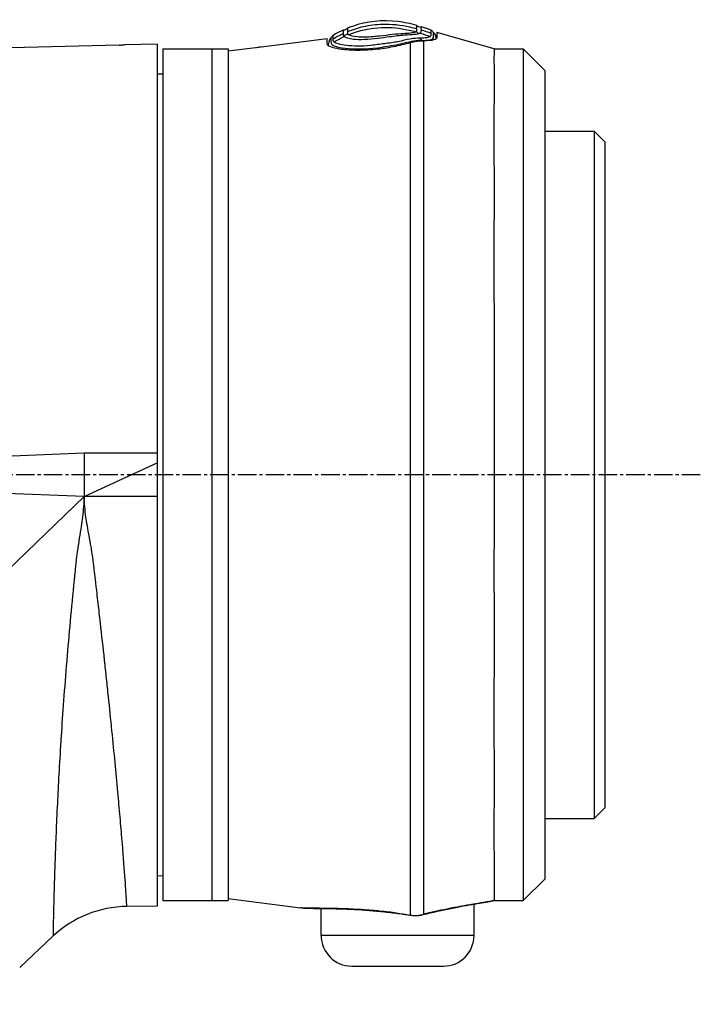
# Model space of a CAD drawing. Header units: millimetres. Extents: x 0 to 4378, y 0 to 2376.
# Tile 115 of 256: x 390 to 452, y 1651 to 1741. Entities that reach past the tile are written whole.
import ezdxf

# ---------------------------------------------------------------- set-up
doc = ezdxf.new("R2010")
doc.units = ezdxf.units.MM
doc.header["$LTSCALE"] = 0.2
doc.linetypes.add('CENTER2', pattern=[1.125, 0.75, -0.125, 0.125, -0.125])
doc.layers.add('02_Center Line', color=1, linetype='CENTER2')

# ---------------------------------------------------------------- blocks, each defined once
blk = doc.blocks.new('A$C2641d59f')
for p, q in [((197.541, 1135.9), (192.28, 1137.403)), ((192.28, 1136.996), (192.28, 1137.176)), ((166.7, 1136.345), (163.7, 1136.268)), ((166.7, 1136.345), (166.7, 1057.383)), ((176.2, 1136.099), (182.238, 1136.868)), ((182.238, 1136.38), (182.238, 1136.868)), ((182.238, 1136.38), (182.238, 1136.868)), ((192.227, 1136.876), (192.227, 1136.825)), ((192.28, 1136.96), (192.28, 1136.957)), ((163.2, 1136.258), (152.051, 1135.971)), ((167.2, 1135.9), (173.2, 1135.9)), ((167.2, 1135.9), (167.2, 1057.9)), ((171.7, 1135.9), (171.7, 1057.9)), ((173.2, 1135.714), (175.7, 1136.032)), ((173.2, 1135.9), (173.2, 1057.9)), ((182.386, 1136.257), (182.386, 1136.238)), ((187.315, 1136.068), (187.315, 1135.957)), ((189.866, 1135.999), (189.866, 1135.999)), ((197.541, 1135.9), (200.2, 1135.9)), ((200.2, 1135.9), (200.2, 1057.9)), ((202.2, 1133.9), (200.2, 1135.9)), ((189.866, 1134.539), (189.866, 1134.539)), ((166.7, 1133.613), (167.2, 1133.621)), ((189.866, 1134.139), (189.866, 1134.139)), ((202.2, 1059.9), (202.2, 1133.9)), ((189.866, 1131.139), (189.866, 1131.139)), ((189.866, 1131.138), (189.866, 1131.138)), ((189.867, 1130.038), (189.867, 1130.038)), ((189.866, 1129.838), (189.866, 1129.838)), ((202.2, 1128.375), (206.7, 1128.375)), ((206.7, 1128.375), (206.7, 1065.425)), ((207.7, 1127.375), (206.7, 1128.375)), ((207.7, 1066.425), (207.7, 1127.375)), ((189.866, 1108.107), (189.866, 1108.107)), ((160, 1098.9), (166.7, 1098.9)), ((160, 1098.9), (160.001, 1094.9)), ((160.001, 1094.9), (166.7, 1097.98)), ((160.001, 1094.9), (112.902, 1096.822)), ((189.866, 1095.795), (189.866, 1095.795)), ((160.001, 1094.9), (111.521, 1048.4)), ((166.7, 1094.9), (160.001, 1094.9)), ((189.866, 1087.77), (189.866, 1087.77)), ((189.866, 1070.278), (189.866, 1070.278)), ((207.7, 1066.425), (206.7, 1065.425)), ((202.2, 1065.425), (206.7, 1065.425)), ((166.7, 1060.187), (167.2, 1060.179)), ((202.2, 1059.9), (200.2, 1057.9)), ((167.2, 1057.9), (173.2, 1057.9)), ((173.2, 1058.083), (179.805, 1057.242)), ((197.54, 1057.9), (200.2, 1057.9)), ((166.7, 1057.383), (163.919, 1057.358)), ((181.7, 1054.7), (181.7, 1057.181)), ((195.7, 1057.583), (195.7, 1057.584)), ((195.7, 1054.7), (195.7, 1057.574)), ((188.572, 1056.746), (188.574, 1056.761)), ((154.1, 1051.764), (157.149, 1054.636)), ((195.7, 1054.7), (181.7, 1054.7)), ((184.5, 1051.9), (192.9, 1051.9))]:
    blk.add_line(p, q)
for centre, radius, start, end in [((164.007, 1047.359), 10, 90.5, 133.29981), ((184.5, 1054.7), 2.8, 180, 270), ((192.9, 1054.7), 2.8, 270, 0)]:
    blk.add_arc(centre, radius, start, end)
at = {"extrusion": (0, 0, -1)}
for centre, major_axis, ratio, start_param, end_param in [((185.043, 1126.565), (4.562, 11.076), 0.720786, 5.518786, 5.618693), ((183.797, 1137.962), (0.344, -0.089), 0.999995, 0.248115, 1.570796), ((183.792, 1137.486), (0.225, -0.286), 0.974625, 5.861248, 7.187926), ((182.198, 1096.214), (1.503, 41.407), 0.004407, 0.122192, 0.153006), ((185.59, 1138.249), (4.858, -0.681), 0.118691, 0.094667, 0.17403), ((190.704, 1137.761), (-0.103, -0.425), 0.704383, 5.763907, 7.08083), ((190.782, 1138.296), (0.199, 0.356), 0.831407, 2.296035, 3.622073), ((185.149, 1126.081), (-4.315, -11.319), 0.717714, 2.404672, 2.506604), ((197.265, 1058.869), (0.218, -0.976), 0.94947, 6.224959, 6.283191), ((189.993, 1057.553), (-0.153, -0.988), 0.141972, 6.109132, 6.283185), ((190.795, 1057.589), (0.241, -0.97), 0.226232, 6.115727, 6.283184)]:
    blk.add_ellipse(centre, major_axis=major_axis, ratio=ratio, start_param=start_param, end_param=end_param, dxfattribs=at)
for points, knots in [([(190.469, 1138.056), (189.89, 1138.22), (189.32, 1138.335), (188.759, 1138.403), (187.302, 1138.579), (185.905, 1138.434), (184.568, 1137.967), (184.414, 1137.913), (184.26, 1137.855), (184.108, 1137.792)], [0.073579, 0.073579, 0.073579, 0.073579, 1.773456, 1.773456, 1.773456, 6.187837, 6.187837, 6.187837, 6.697304, 6.697304, 6.697304, 6.697304]), ([(184.111, 1137.487), (184.594, 1137.686), (185.085, 1137.842), (185.584, 1137.955), (186.152, 1138.083), (186.731, 1138.155), (187.32, 1138.171), (188.137, 1138.194), (188.973, 1138.108), (189.83, 1137.916), (190.042, 1137.868), (190.255, 1137.814), (190.47, 1137.753)], [1.942734, 1.942734, 1.942734, 1.942734, 3.510907, 3.510907, 3.510907, 5.294969, 5.294969, 5.294969, 7.771433, 7.771433, 7.771433, 8.384461, 8.384461, 8.384461, 8.384461]), ([(183.707, 1137.618), (183.707, 1137.619), (183.708, 1137.593), (183.709, 1137.529), (183.71, 1137.514), (183.71, 1137.486), (183.71, 1137.473), (183.711, 1137.418), (183.711, 1137.369), (183.712, 1137.312)], [-0.5013435, -0.5013435, -0.5013435, -0.5013435, -0.2507469, -0.2507469, -0.1880948, -0.1880948, -0.1410476, -0.1410476, -0.0000391, -0.0000391, -0.0000391, -0.0000391]), ([(183.805, 1137.03), (183.945, 1136.941), (184.239, 1136.856), (184.657, 1136.809), (185.246, 1136.742), (186.051, 1136.79), (186.906, 1136.893), (187.26, 1136.936), (187.616, 1136.985), (187.962, 1137.03), (188.452, 1137.094), (188.921, 1137.152), (189.326, 1137.181), (190.018, 1137.23), (190.58, 1137.235), (190.766, 1137.358)], [-16.234798, -16.234798, -16.234798, -16.234798, -14.441202, -14.441202, -14.441202, -11.916208, -11.916208, -11.916208, -10.870941, -10.870941, -10.870941, -9.390513, -9.390513, -9.390513, -6.865662, -6.865662, -6.865662, -6.865662]), ([(184.111, 1137.487), (184.11, 1137.461), (184.111, 1137.435), (184.111, 1137.382), (184.112, 1137.344), (184.111, 1137.314)], [0, 0, 0, 0, 0.0616854, 0.0616854, 0.1115163, 0.1115163, 0.1115163, 0.1115163]), ([(184.111, 1137.314), (184.112, 1137.31), (184.113, 1137.306), (184.114, 1137.303), (184.12, 1137.287), (184.131, 1137.271), (184.148, 1137.256), (184.165, 1137.241), (184.188, 1137.226), (184.218, 1137.21)], [-16.9650672, -16.9650672, -16.9650672, -16.9650672, -16.8814942, -16.8814942, -16.8814942, -16.518726, -16.518726, -16.518726, -16.1528025, -16.1528025, -16.1528025, -16.1528025]), ([(184.218, 1137.21), (184.387, 1137.28), (184.558, 1137.344), (184.732, 1137.402), (185.534, 1137.674), (186.376, 1137.83), (187.222, 1137.864), (187.236, 1137.865), (187.25, 1137.865), (187.264, 1137.866), (188.096, 1137.896), (188.931, 1137.808), (189.746, 1137.63), (189.952, 1137.585), (190.156, 1137.535), (190.359, 1137.478)], [1.992945, 1.992945, 1.992945, 1.992945, 2.541442, 2.541442, 2.541442, 5.082989, 5.082989, 5.082989, 5.1247, 5.1247, 5.1247, 7.624618, 7.624618, 7.624618, 8.25646, 8.25646, 8.25646, 8.25646]), ([(184.218, 1137.21), (184.355, 1137.137), (184.62, 1137.066), (185.396, 1136.991), (185.912, 1137.003), (186.473, 1137.047)], [-16.152793, -16.152793, -16.152793, -16.152793, -14.440216, -14.440216, -12.546701, -12.546701, -12.546701, -12.546701]), ([(186.473, 1137.047), (186.661, 1137.062), (186.853, 1137.081), (187.455, 1137.147), (187.861, 1137.199), (188.243, 1137.242), (188.595, 1137.282), (188.928, 1137.314), (189.46, 1137.339), (189.678, 1137.353), (189.861, 1137.373), (190.089, 1137.397), (190.262, 1137.431), (190.359, 1137.478)], [-12.546701, -12.546701, -12.546701, -12.546701, -11.915365, -11.915365, -10.602154, -10.602154, -10.602154, -9.390513, -9.390513, -8.401614, -8.401614, -8.401614, -7.169122, -7.169122, -7.169122, -7.169122]), ([(190.418, 1137.517), (190.49, 1137.597), (190.472, 1137.676), (190.47, 1137.749), (190.47, 1137.751), (190.47, 1137.753)], [-6.865662, -6.865662, -6.865662, -6.865662, -5.149247, -5.149247, -5.09617, -5.09617, -5.09617, -5.09617]), ([(190.47, 1137.753), (190.468, 1137.82), (190.468, 1137.876), (190.468, 1137.921), (190.467, 1138.013), (190.469, 1138.057), (190.469, 1138.056)], [-5.096168, -5.096168, -5.096168, -5.096168, -3.432831, -3.432831, -3.432831, 0, 0, 0, 0]), ([(190.766, 1137.358), (190.789, 1137.374), (190.808, 1137.39), (190.822, 1137.405), (190.837, 1137.421), (190.848, 1137.436), (190.855, 1137.452), (190.862, 1137.467), (190.864, 1137.483), (190.867, 1137.499), (190.869, 1137.514), (190.871, 1137.529), (190.873, 1137.544), (190.875, 1137.559), (190.876, 1137.574), (190.876, 1137.588), (190.877, 1137.591), (190.877, 1137.593), (190.877, 1137.596), (190.878, 1137.607), (190.878, 1137.619), (190.878, 1137.63)], [-6.865662, -6.865662, -6.865662, -6.865662, -6.53091, -6.53091, -6.53091, -6.199058, -6.199058, -6.199058, -5.869205, -5.869205, -5.869205, -5.540502, -5.540502, -5.540502, -5.212131, -5.212131, -5.212131, -5.149247, -5.149247, -5.149247, -4.883582, -4.883582, -4.883582, -4.883582]), ([(190.878, 1137.63), (190.877, 1137.682), (190.873, 1137.728), (190.869, 1137.805), (190.87, 1137.837), (190.87, 1137.912), (190.871, 1137.936), (190.872, 1137.935)], [-0.4984902, -0.4984902, -0.4984902, -0.4984902, -0.3746356, -0.3746356, -0.2508217, -0.2508217, -0.0000001, -0.0000001, -0.0000001, -0.0000001]), ([(191.769, 1137.615), (191.668, 1137.655), (191.568, 1137.694), (191.467, 1137.731), (191.331, 1137.781), (191.195, 1137.829), (191.059, 1137.874), (190.996, 1137.895), (190.934, 1137.916), (190.872, 1137.935)], [-1.0896743, -1.0896743, -1.0896743, -1.0896743, -0.7634499, -0.7634499, -0.7634499, -0.3184296, -0.3184296, -0.3184296, -0.1133023, -0.1133023, -0.1133023, -0.1133023]), ([(190.936, 1136.683), (191.187, 1136.679), (191.398, 1136.692), (191.564, 1136.718), (191.729, 1136.744), (191.849, 1136.783), (191.916, 1136.833), (192.051, 1136.933), (191.986, 1137.056), (191.991, 1137.149), (191.995, 1137.242), (191.996, 1137.311), (191.997, 1137.354), (191.997, 1137.354), (191.997, 1137.354), (191.997, 1137.355), (191.998, 1137.397), (191.997, 1137.417), (191.998, 1137.416), (191.998, 1137.416), (191.998, 1137.416), (191.998, 1137.416)], [-37.038773, -37.038773, -37.038773, -37.038773, -35.852961, -35.852961, -35.852961, -34.66644, -34.66644, -34.66644, -32.296832, -32.296832, -32.296832, -29.935323, -29.935323, -29.935323, -29.920458, -29.920458, -29.920458, -27.574383, -27.574383, -27.574383, -27.547428, -27.547428, -27.547428, -27.547428]), ([(191.69, 1137.03), (191.695, 1137.035), (191.7, 1137.04), (191.705, 1137.044), (191.745, 1137.086), (191.765, 1137.128), (191.771, 1137.172), (191.777, 1137.22), (191.773, 1137.265), (191.769, 1137.308)], [33.655801, 33.655801, 33.655801, 33.655801, 33.760753, 33.760753, 33.760753, 34.688313, 34.688313, 34.688313, 35.7207, 35.7207, 35.7207, 35.7207]), ([(191.769, 1137.308), (191.76, 1137.415), (191.765, 1137.493), (191.766, 1137.593), (191.767, 1137.617), (191.769, 1137.615)], [35.720722, 35.720722, 35.720722, 35.720722, 38.259702, 38.259702, 40.798705, 40.798705, 40.798705, 40.798705]), ([(163.2, 1136.258), (163.2, 1136.258), (163.2, 1136.258), (163.2, 1136.258), (163.201, 1136.258), (163.203, 1136.258), (163.205, 1136.258), (163.221, 1136.259), (163.247, 1136.259), (163.313, 1136.26), (163.349, 1136.261), (163.438, 1136.262), (163.489, 1136.263), (163.595, 1136.265), (163.647, 1136.267), (163.7, 1136.268)], [-0.07872826, -0.07872826, -0.07872826, -0.07872826, -0.07717203, -0.07717203, -0.07494405, -0.07494405, -0.06936392, -0.06936392, -0.04935694, -0.04935694, -0.03332942, -0.03332942, -0.01579755, -0.01579755, -0.000001, -0.000001, -0.000001, -0.000001]), ([(182.238, 1136.38), (182.248, 1136.293), (182.353, 1136.206), (182.746, 1136.045), (183.031, 1135.973), (183.798, 1135.853), (184.293, 1135.811), (185.411, 1135.794), (186.021, 1135.818), (187.212, 1135.934), (187.777, 1136.017), (188.87, 1136.227), (189.392, 1136.353), (189.866, 1136.49)], [0, 0, 0, 0, 0.170338, 0.170338, 0.339954, 0.339954, 0.529798, 0.529798, 0.719657, 0.719657, 0.888889, 0.888889, 1.059151, 1.059151, 1.059151, 1.059151]), ([(182.388, 1136.205), (182.388, 1136.214), (182.388, 1136.222), (182.381, 1136.271), (182.384, 1136.306), (182.386, 1136.33), (182.386, 1136.335), (182.387, 1136.365), (182.386, 1136.374), (182.386, 1136.373), (182.386, 1136.373)], [-113.902155, -113.902155, -113.902155, -113.902155, -113.638059, -113.638059, -112.182288, -112.182288, -112.182288, -111.916864, -110.197458, -110.190469, -110.190469, -110.190469, -110.190469]), ([(182.596, 1136.914), (182.6, 1136.918), (182.593, 1136.871), (182.613, 1136.678), (182.548, 1136.525), (182.772, 1136.169), (183.357, 1136.004), (185.063, 1135.858), (186.189, 1135.902), (187.315, 1136.068)], [0, 0, 0, 0, 3.441683, 3.441683, 6.883366, 6.883366, 10.325049, 10.325049, 13.766731, 13.766731, 13.766731, 13.766731]), ([(182.811, 1136.835), (182.808, 1136.903), (182.816, 1136.961), (182.811, 1137.007), (182.807, 1137.052), (182.809, 1137.088), (182.809, 1137.111), (182.809, 1137.135), (182.806, 1137.146), (182.806, 1137.146), (182.806, 1137.146), (182.806, 1137.146), (182.806, 1137.146)], [-18.712231, -18.712231, -18.712231, -18.712231, -16.997643, -16.997643, -16.997643, -15.300899, -15.300899, -15.300899, -13.604104, -13.604104, -13.604104, -13.589461, -13.589461, -13.589461, -13.589461]), ([(190.772, 1136.878), (190.5, 1136.892), (190.187, 1136.867), (189.503, 1136.749), (189.132, 1136.64), (188.343, 1136.485), (187.926, 1136.434), (187.08, 1136.328), (186.649, 1136.261), (185.402, 1136.129), (184.629, 1136.141), (183.441, 1136.283), (183.026, 1136.409), (182.887, 1136.543)], [-31.415738, -31.415738, -31.415738, -31.415738, -30.087278, -30.087278, -28.758819, -28.758819, -27.43036, -27.43036, -26.101901, -26.101901, -23.444982, -23.444982, -20.788081, -20.788081, -20.788081, -20.788081]), ([(183.711, 1137.137), (183.712, 1137.133), (183.712, 1137.129), (183.713, 1137.126), (183.718, 1137.109), (183.728, 1137.093), (183.743, 1137.078), (183.759, 1137.062), (183.779, 1137.047), (183.805, 1137.03)], [-16.9650672, -16.9650672, -16.9650672, -16.9650672, -16.8938577, -16.8938577, -16.8938577, -16.565263, -16.565263, -16.565263, -16.2347997, -16.2347997, -16.2347997, -16.2347997]), ([(190.935, 1136.683), (190.487, 1136.709), (189.928, 1136.585), (189.314, 1136.425), (189.308, 1136.423), (189.303, 1136.422), (189.297, 1136.42), (188.989, 1136.34), (188.663, 1136.272), (188.326, 1136.215), (187.996, 1136.159), (187.656, 1136.113), (187.315, 1136.068)], [37.039421, 37.039421, 37.039421, 37.039421, 39.181422, 39.181422, 39.181422, 39.2015, 39.2015, 39.2015, 40.272392, 40.272392, 40.272392, 41.323422, 41.323422, 41.323422, 41.323422]), ([(189.866, 1136.49), (189.918, 1136.506), (189.973, 1136.52), (190.086, 1136.548), (190.14, 1136.56), (190.299, 1136.592), (190.403, 1136.609), (190.789, 1136.656), (190.987, 1136.651), (191.07, 1136.65)], [0.0000195, 0.0000195, 0.0000195, 0.0000195, 0.0187409, 0.0187409, 0.0363222, 0.0363222, 0.0713463, 0.0713463, 0.1704652, 0.1704652, 0.1704652, 0.1704652]), ([(189.866, 1136.49), (189.866, 1135.428), (189.866, 1133.747), (189.866, 1131.537), (189.866, 1130.282), (189.866, 1128.835), (189.866, 1127.246), (189.866, 1125.657), (189.866, 1123.932), (189.866, 1122.076), (189.866, 1120.219), (189.866, 1118.208), (189.866, 1116.119), (189.866, 1114.031), (189.866, 1111.866), (189.866, 1109.627), (189.866, 1107.388), (189.866, 1105.052), (189.866, 1102.711), (189.866, 1100.369), (189.866, 1098.017), (189.866, 1095.654), (189.866, 1090.927), (189.866, 1086.18), (189.866, 1081.775), (189.866, 1079.572), (189.866, 1077.469), (189.866, 1075.464), (189.866, 1073.459), (189.866, 1071.534), (189.866, 1069.762), (189.866, 1067.989), (189.866, 1066.369), (189.866, 1064.9), (189.866, 1063.432), (189.866, 1062.104), (189.866, 1060.97), (189.866, 1058.832), (189.866, 1057.352), (189.866, 1056.576)], [-1, -1, -1, -1, -0.88741, -0.88741, -0.88741, -0.823499, -0.823499, -0.823499, -0.759589, -0.759589, -0.759589, -0.695678, -0.695678, -0.695678, -0.631767, -0.631767, -0.631767, -0.567856, -0.567856, -0.567856, -0.503945, -0.503945, -0.503945, -0.376123, -0.376123, -0.376123, -0.312212, -0.312212, -0.312212, -0.248301, -0.248301, -0.248301, -0.184391, -0.184391, -0.184391, -0.12048, -0.12048, -0.12048, 0, 0, 0, 0]), ([(191.69, 1137.03), (191.633, 1136.985), (191.523, 1136.951), (191.38, 1136.925), (191.373, 1136.924), (191.366, 1136.923), (191.358, 1136.922), (191.204, 1136.896), (191.009, 1136.879), (190.772, 1136.878)], [-33.655783, -33.655783, -33.655783, -33.655783, -32.588177, -32.588177, -32.588177, -32.535769, -32.535769, -32.535769, -31.415738, -31.415738, -31.415738, -31.415738]), ([(192.28, 1136.957), (192.279, 1136.927), (192.282, 1136.91), (192.264, 1136.864), (192.248, 1136.843), (192.179, 1136.783), (192.105, 1136.749), (191.796, 1136.665), (191.48, 1136.637), (191.07, 1136.65)], [-0.3780935, -0.3780935, -0.3780935, -0.3780935, -0.3289343, -0.3289343, -0.2821356, -0.2821356, -0.188521, -0.188521, -0.0003025, -0.0003025, -0.0003025, -0.0003025]), ([(191.07, 1136.65), (191.07, 1135.612), (191.07, 1133.845), (191.07, 1131.459), (191.07, 1130.207), (191.07, 1128.764), (191.07, 1127.178), (191.07, 1125.592), (191.07, 1123.872), (191.07, 1122.019), (191.07, 1120.167), (191.07, 1118.16), (191.07, 1116.076), (191.07, 1113.992), (191.07, 1111.833), (191.07, 1109.599), (191.07, 1107.365), (191.07, 1105.034), (191.07, 1102.698), (191.07, 1100.362), (191.07, 1098.015), (191.07, 1095.657), (191.07, 1090.94), (191.07, 1086.204), (191.07, 1081.808), (191.07, 1079.611), (191.07, 1077.512), (191.07, 1075.512), (191.07, 1073.511), (191.07, 1071.591), (191.07, 1069.822), (191.07, 1068.053), (191.07, 1066.437), (191.07, 1064.972), (191.07, 1063.506), (191.07, 1062.181), (191.07, 1061.05), (191.07, 1058.894), (191.07, 1057.408), (191.07, 1056.641)], [0, 0, 0, 0, 0.1205223, 0.1205223, 0.1205223, 0.1837668, 0.1837668, 0.1837668, 0.2470112, 0.2470112, 0.2470112, 0.3102557, 0.3102557, 0.3102557, 0.3735002, 0.3735002, 0.3735002, 0.4367446, 0.4367446, 0.4367446, 0.4999891, 0.4999891, 0.4999891, 0.6264781, 0.6264781, 0.6264781, 0.6897225, 0.6897225, 0.6897225, 0.752967, 0.752967, 0.752967, 0.8162115, 0.8162115, 0.8162115, 0.879456, 0.879456, 0.879456, 1, 1, 1, 1]), ([(192.227, 1136.829), (192.249, 1136.848), (192.264, 1136.868), (192.278, 1136.905), (192.28, 1136.917), (192.28, 1136.931)], [-0.11536978, -0.11536978, -0.11536978, -0.11536978, -0.06051252, -0.06051252, -0.02296166, -0.02296166, -0.02296166, -0.02296166]), ([(192.227, 1136.918), (192.227, 1136.918), (192.227, 1136.918), (192.228, 1136.898), (192.227, 1136.836), (192.227, 1136.825)], [-137.742306, -137.742306, -137.742306, -137.742306, -137.735239, -135.362241, -134.896788, -134.896788, -134.896788, -134.896788]), ([(175.7, 1136.032), (175.763, 1136.04), (175.829, 1136.049), (175.952, 1136.065), (176.009, 1136.073), (176.098, 1136.085), (176.136, 1136.09), (176.187, 1136.097), (176.2, 1136.099), (176.2, 1136.099)], [0.15115122, 0.15115122, 0.15115122, 0.15115122, 0.1700527, 0.1700527, 0.18903618, 0.18903618, 0.20792837, 0.20792837, 0.22682057, 0.22682057, 0.22682057, 0.22682057]), ([(197.541, 1135.9), (197.541, 1135.9), (197.541, 1135.899), (197.541, 1135.893), (197.541, 1135.882), (197.54, 1135.86), (197.54, 1135.853), (197.54, 1135.774), (197.533, 1135.63), (197.515, 1134.729), (197.555, 1133.321), (197.524, 1130.528), (197.515, 1129.73), (197.511, 1128.3), (197.513, 1127.711), (197.526, 1125.328), (197.546, 1123.336), (197.523, 1119.602), (197.512, 1117.967), (197.516, 1114.544), (197.531, 1112.766), (197.544, 1109.254), (197.539, 1107.534), (197.539, 1104.573), (197.54, 1103.35), (197.54, 1100.886), (197.539, 1099.647), (197.541, 1097.793), (197.541, 1097.181), (197.537, 1092.911), (197.519, 1089.277), (197.534, 1084.048), (197.543, 1082.364), (197.536, 1079.548), (197.527, 1078.395), (197.502, 1073.983), (197.543, 1071.005), (197.539, 1067.642), (197.533, 1066.902), (197.505, 1063.537), (197.541, 1061.457), (197.539, 1059.7), (197.539, 1059.395), (197.539, 1058.749), (197.539, 1058.453), (197.541, 1058.149), (197.542, 1058.071), (197.542, 1057.958), (197.541, 1057.923), (197.54, 1057.908)], [-12.167971, -12.167971, -12.167971, -12.167971, -12.124815, -12.124815, -12.007373, -12.007373, -11.964756, -11.964756, -11.555527, -11.555527, -10.242526, -10.242526, -9.787003, -9.787003, -9.494757, -9.494757, -8.658648, -8.658648, -8.069674, -8.069674, -7.481399, -7.481399, -6.943069, -6.943069, -6.570845, -6.570845, -6.198458, -6.198458, -6.015314, -6.015314, -4.920692, -4.920692, -4.383337, -4.383337, -3.995401, -3.995401, -2.858372, -2.858372, -2.517426, -2.517426, -1.221295, -1.221295, -0.905097, -0.905097, -0.443398, -0.443398, -0.219873, -0.219873, -0.000072, -0.000072, -0.000072, -0.000072]), ([(160.001, 1094.9), (159.98, 1094.326), (159.925, 1093.699), (159.84, 1093.024), (159.84, 1093.018), (159.839, 1093.011), (159.838, 1093.008), (159.808, 1092.765), (159.769, 1092.482), (159.722, 1092.16), (159.675, 1091.843), (159.619, 1091.488), (159.558, 1091.096), (159.557, 1091.09), (159.556, 1091.085), (159.555, 1091.077), (159.48, 1090.602), (159.42, 1090.204), (159.374, 1089.883), (159.351, 1089.722), (159.332, 1089.58), (159.315, 1089.457), (159.307, 1089.396), (159.3, 1089.339), (159.293, 1089.287), (159.29, 1089.261), (159.287, 1089.236), (159.284, 1089.212), (159.282, 1089.2), (159.281, 1089.189), (159.28, 1089.178), (159.279, 1089.172), (159.278, 1089.166), (159.278, 1089.161), (159.277, 1089.155), (159.276, 1089.146), (159.276, 1089.145), (159.272, 1089.116), (159.262, 1089.022), (159.246, 1088.864), (159.24, 1088.807), (159.233, 1088.742), (159.226, 1088.67), (159.223, 1088.64), (159.22, 1088.61), (159.216, 1088.578), (159.211, 1088.522), (159.205, 1088.463), (159.198, 1088.399), (159.195, 1088.367), (159.192, 1088.334), (159.188, 1088.301), (159.187, 1088.284), (159.185, 1088.267), (159.183, 1088.249), (159.182, 1088.241), (159.181, 1088.232), (159.181, 1088.223), (159.18, 1088.219), (159.18, 1088.214), (159.179, 1088.21), (159.179, 1088.205), (159.178, 1088.199), (159.178, 1088.196), (159.162, 1088.037), (159.146, 1087.879), (159.13, 1087.722), (159.119, 1087.604), (159.107, 1087.486), (159.095, 1087.369), (159.091, 1087.33), (159.088, 1087.292), (159.084, 1087.252), (158.957, 1085.969), (158.836, 1084.71), (158.723, 1083.478), (158.611, 1082.256), (158.506, 1081.062), (158.41, 1079.9), (158.409, 1079.891), (158.408, 1079.883), (158.407, 1079.872), (158.195, 1077.32), (158.028, 1075.02), (157.895, 1072.965), (157.884, 1072.809), (157.875, 1072.654), (157.865, 1072.501), (157.728, 1070.339), (157.627, 1068.456), (157.548, 1066.82), (157.548, 1066.814), (157.548, 1066.809), (157.547, 1066.801), (157.501, 1065.836), (157.461, 1064.925), (157.426, 1064.068), (157.392, 1063.239), (157.362, 1062.461), (157.337, 1061.737), (157.336, 1061.713), (157.335, 1061.689), (157.335, 1061.667), (157.322, 1061.308), (157.31, 1060.953), (157.299, 1060.602), (157.288, 1060.262), (157.277, 1059.927), (157.267, 1059.6), (157.267, 1059.591), (157.267, 1059.581), (157.267, 1059.572), (157.266, 1059.56), (157.266, 1059.557), (157.266, 1059.55), (157.26, 1059.363), (157.253, 1059.118), (157.245, 1058.829), (157.237, 1058.536), (157.228, 1058.197), (157.218, 1057.834), (157.218, 1057.829), (157.218, 1057.822), (157.218, 1057.817), (157.209, 1057.477), (157.203, 1057.203), (157.197, 1056.978), (157.194, 1056.865), (157.192, 1056.764), (157.19, 1056.675), (157.189, 1056.63), (157.188, 1056.588), (157.187, 1056.548), (157.187, 1056.528), (157.186, 1056.509), (157.186, 1056.49), (157.185, 1056.481), (157.185, 1056.472), (157.185, 1056.463), (157.185, 1056.458), (157.185, 1056.454), (157.185, 1056.449), (157.185, 1056.446), (157.185, 1056.443), (157.185, 1056.439), (157.184, 1056.438), (157.184, 1056.438), (157.184, 1056.436), (157.179, 1056.212), (157.176, 1056.021), (157.172, 1055.857), (157.17, 1055.775), (157.169, 1055.7), (157.167, 1055.63), (157.167, 1055.596), (157.166, 1055.562), (157.165, 1055.531), (157.165, 1055.515), (157.165, 1055.499), (157.164, 1055.484), (157.164, 1055.476), (157.164, 1055.469), (157.164, 1055.461), (157.164, 1055.458), (157.164, 1055.454), (157.164, 1055.45), (157.164, 1055.448), (157.164, 1055.445), (157.164, 1055.442), (157.164, 1055.441), (157.164, 1055.44), (157.164, 1055.439), (157.161, 1055.29), (157.158, 1055.167), (157.156, 1055.065), (157.155, 1055.015), (157.155, 1054.969), (157.154, 1054.929), (157.15, 1054.748), (157.149, 1054.658), (157.149, 1054.64), (157.149, 1054.638), (157.149, 1054.636), (157.149, 1054.636)], [0, 0, 0, 0, 0.0310059, 0.0310059, 0.0310059, 0.03125, 0.03125, 0.03125, 0.046875, 0.046875, 0.046875, 0.0622559, 0.0622559, 0.0622559, 0.0625, 0.0625, 0.0625, 0.078125, 0.078125, 0.078125, 0.0859375, 0.0859375, 0.0859375, 0.0898438, 0.0898438, 0.0898438, 0.0917969, 0.0917969, 0.0917969, 0.0927734, 0.0927734, 0.0927734, 0.0932617, 0.0932617, 0.0932617, 0.09375, 0.09375, 0.09375, 0.1015625, 0.1015625, 0.1015625, 0.1043487, 0.1043487, 0.1043487, 0.1054688, 0.1054688, 0.1054688, 0.1074219, 0.1074219, 0.1074219, 0.1083984, 0.1083984, 0.1083984, 0.1088867, 0.1088867, 0.1088867, 0.1091309, 0.1091309, 0.1091309, 0.1092529, 0.1092529, 0.1092529, 0.109375, 0.109375, 0.109375, 0.1171875, 0.1171875, 0.1171875, 0.1230469, 0.1230469, 0.1230469, 0.125, 0.125, 0.125, 0.1875, 0.1875, 0.1875, 0.2495117, 0.2495117, 0.2495117, 0.25, 0.25, 0.25, 0.3661699, 0.3661699, 0.3661699, 0.375, 0.375, 0.375, 0.4995117, 0.4995117, 0.4995117, 0.5, 0.5, 0.5, 0.5625, 0.5625, 0.5625, 0.6230469, 0.6230469, 0.6230469, 0.625, 0.625, 0.625, 0.65625, 0.65625, 0.65625, 0.6865234, 0.6865234, 0.6865234, 0.6873779, 0.6873779, 0.6873779, 0.6884698, 0.6884698, 0.6884698, 0.71875, 0.71875, 0.71875, 0.7495117, 0.7495117, 0.7495117, 0.75, 0.75, 0.75, 0.78125, 0.78125, 0.78125, 0.796875, 0.796875, 0.796875, 0.8046875, 0.8046875, 0.8046875, 0.8085938, 0.8085938, 0.8085938, 0.8105469, 0.8105469, 0.8105469, 0.8115234, 0.8115234, 0.8115234, 0.8122559, 0.8122559, 0.8122559, 0.8125, 0.8125, 0.8125, 0.84375, 0.84375, 0.84375, 0.859375, 0.859375, 0.859375, 0.8671875, 0.8671875, 0.8671875, 0.8710938, 0.8710938, 0.8710938, 0.8730469, 0.8730469, 0.8730469, 0.8740234, 0.8740234, 0.8740234, 0.8747559, 0.8747559, 0.8747559, 0.875, 0.875, 0.875, 0.90625, 0.90625, 0.90625, 0.921875, 0.921875, 0.921875, 0.9914741, 0.9914741, 0.9914741, 0.9999925, 0.9999925, 0.9999925, 0.9999925]), ([(163.919, 1057.358), (163.919, 1057.358), (163.904, 1057.611), (163.874, 1058.07), (163.843, 1058.551), (163.795, 1059.259), (163.73, 1060.137), (163.73, 1060.144), (163.729, 1060.151), (163.729, 1060.158), (163.728, 1060.164), (163.728, 1060.17), (163.727, 1060.178), (163.658, 1061.12), (163.568, 1062.276), (163.458, 1063.608), (163.456, 1063.628), (163.455, 1063.648), (163.453, 1063.668), (163.397, 1064.346), (163.336, 1065.07), (163.269, 1065.833), (163.236, 1066.215), (163.201, 1066.606), (163.165, 1067.007), (163.147, 1067.208), (163.129, 1067.41), (163.11, 1067.615), (163.092, 1067.82), (163.073, 1068.026), (163.053, 1068.237), (162.898, 1069.922), (162.718, 1071.793), (162.512, 1073.827), (162.51, 1073.85), (162.508, 1073.874), (162.505, 1073.897), (162.404, 1074.893), (162.298, 1075.927), (162.185, 1076.996), (162.127, 1077.543), (162.068, 1078.099), (162.007, 1078.665), (161.977, 1078.947), (161.946, 1079.232), (161.915, 1079.519), (161.899, 1079.662), (161.884, 1079.806), (161.868, 1079.95), (161.86, 1080.023), (161.852, 1080.095), (161.844, 1080.168), (161.84, 1080.204), (161.836, 1080.24), (161.832, 1080.276), (161.83, 1080.295), (161.828, 1080.313), (161.826, 1080.331), (161.824, 1080.349), (161.822, 1080.368), (161.82, 1080.385), (161.701, 1081.472), (161.574, 1082.607), (161.44, 1083.789), (161.373, 1084.38), (161.305, 1084.982), (161.234, 1085.596), (161.199, 1085.903), (161.163, 1086.213), (161.127, 1086.526), (161.109, 1086.682), (161.091, 1086.839), (161.072, 1086.996), (161.063, 1087.075), (161.054, 1087.154), (161.045, 1087.233), (161.04, 1087.273), (161.036, 1087.313), (161.031, 1087.352), (161.027, 1087.39), (161.022, 1087.427), (161.018, 1087.464), (161.016, 1087.482), (161.012, 1087.519), (161.008, 1087.549), (160.971, 1087.871), (160.938, 1088.151), (160.91, 1088.387), (160.896, 1088.511), (160.882, 1088.623), (160.871, 1088.723), (160.865, 1088.766), (160.861, 1088.808), (160.856, 1088.847), (160.844, 1088.945), (160.834, 1089.029), (160.826, 1089.099), (160.82, 1089.148), (160.814, 1089.19), (160.81, 1089.224), (160.808, 1089.242), (160.806, 1089.257), (160.804, 1089.271), (160.803, 1089.278), (160.802, 1089.285), (160.801, 1089.291), (160.801, 1089.295), (160.8, 1089.299), (160.8, 1089.304), (160.798, 1089.313), (160.795, 1089.341), (160.791, 1089.363), (160.766, 1089.543), (160.729, 1089.772), (160.682, 1090.051), (160.655, 1090.205), (160.625, 1090.375), (160.592, 1090.559), (160.576, 1090.652), (160.558, 1090.748), (160.54, 1090.848), (160.531, 1090.898), (160.522, 1090.949), (160.512, 1091.001), (160.507, 1091.027), (160.502, 1091.053), (160.497, 1091.08), (160.495, 1091.093), (160.493, 1091.106), (160.49, 1091.12), (160.488, 1091.133), (160.485, 1091.148), (160.483, 1091.16), (160.41, 1091.554), (160.346, 1091.907), (160.294, 1092.218), (160.242, 1092.525), (160.202, 1092.79), (160.171, 1093.015), (160.17, 1093.018), (160.17, 1093.02), (160.169, 1093.025), (160.079, 1093.683), (160.022, 1094.308), (160.001, 1094.9)], [0, 0, 0, 0, 0.121112, 0.121112, 0.121112, 0.248047, 0.248047, 0.248047, 0.249023, 0.249023, 0.249023, 0.25, 0.25, 0.25, 0.373166, 0.373166, 0.373166, 0.375, 0.375, 0.375, 0.4375, 0.4375, 0.4375, 0.46875, 0.46875, 0.46875, 0.484375, 0.484375, 0.484375, 0.5, 0.5, 0.5, 0.625, 0.625, 0.625, 0.626439, 0.626439, 0.626439, 0.6875, 0.6875, 0.6875, 0.71875, 0.71875, 0.71875, 0.734375, 0.734375, 0.734375, 0.742187, 0.742187, 0.742187, 0.746094, 0.746094, 0.746094, 0.748047, 0.748047, 0.748047, 0.749023, 0.749023, 0.749023, 0.75, 0.75, 0.75, 0.8125, 0.8125, 0.8125, 0.84375, 0.84375, 0.84375, 0.859375, 0.859375, 0.859375, 0.867187, 0.867187, 0.867187, 0.871094, 0.871094, 0.871094, 0.873047, 0.873047, 0.873047, 0.874878, 0.874878, 0.874878, 0.875773, 0.875773, 0.875773, 0.885526, 0.885526, 0.885526, 0.890625, 0.890625, 0.890625, 0.892844, 0.892844, 0.892844, 0.898437, 0.898437, 0.898437, 0.902344, 0.902344, 0.902344, 0.904297, 0.904297, 0.904297, 0.905273, 0.905273, 0.905273, 0.906006, 0.906006, 0.906006, 0.907746, 0.907746, 0.907746, 0.921875, 0.921875, 0.921875, 0.929687, 0.929687, 0.929687, 0.933594, 0.933594, 0.933594, 0.935547, 0.935547, 0.935547, 0.936523, 0.936523, 0.936523, 0.937012, 0.937012, 0.937012, 0.9375, 0.9375, 0.9375, 0.953125, 0.953125, 0.953125, 0.968506, 0.968506, 0.968506, 0.96875, 0.96875, 0.96875, 1, 1, 1, 1]), ([(191.036, 1056.618), (191.925, 1056.839), (192.797, 1057.029), (194.401, 1057.35), (195.146, 1057.48), (196.381, 1057.69), (196.885, 1057.772), (197.344, 1057.863), (197.415, 1057.878), (197.484, 1057.893)], [0, 0, 0, 0, 0.2824168, 0.2824168, 0.5741858, 0.5741858, 0.8654998, 0.8654998, 0.9233837, 0.9233837, 0.9233837, 0.9233837]), ([(197.54, 1057.908), (197.324, 1057.86), (197.003, 1057.803), (196.55, 1057.726), (195.896, 1057.615), (195.317, 1057.518), (195.072, 1057.475), (195.065, 1057.474), (195.059, 1057.473), (195.053, 1057.472), (194.782, 1057.424), (194.217, 1057.329), (193.21, 1057.123), (192.496, 1056.977), (191.77, 1056.815), (191.07, 1056.641)], [-1, -1, -1, -1, -0.75, -0.75, -0.75, -0.5, -0.5, -0.5, -0.494157, -0.494157, -0.494157, -0.25, -0.25, -0.25, 0, 0, 0, 0]), ([(197.54, 1057.9), (197.54, 1057.9), (197.54, 1057.901), (197.54, 1057.903), (197.54, 1057.905), (197.54, 1057.908)], [0, 0, 0, 0, 0.03889852, 0.03889852, 0.07654179, 0.07654179, 0.07654179, 0.07654179]), ([(186.426, 1056.99), (185.982, 1057.029), (185.701, 1057.047), (185.57, 1057.056), (185.423, 1057.066), (185.28, 1057.075), (185.14, 1057.084), (184.798, 1057.104), (184.479, 1057.12), (184.182, 1057.133), (183.74, 1057.152), (183.318, 1057.165), (182.922, 1057.174), (182.69, 1057.179), (182.452, 1057.183), (182.213, 1057.187), (181.776, 1057.192), (181.333, 1057.194), (180.934, 1057.198), (180.581, 1057.201), (180.385, 1057.206), (180.267, 1057.21), (180.262, 1057.21), (180.257, 1057.211), (180.253, 1057.211), (180.136, 1057.215), (179.965, 1057.222), (179.817, 1057.241)], [-0.9309693, -0.9309693, -0.9309693, -0.9309693, -0.8928571, -0.8928571, -0.8928571, -0.8773372, -0.8773372, -0.8773372, -0.8392857, -0.8392857, -0.8392857, -0.7857143, -0.7857143, -0.7857143, -0.7478541, -0.7478541, -0.7478541, -0.6785714, -0.6785714, -0.6785714, -0.6271781, -0.6271781, -0.6271781, -0.625, -0.625, -0.625, -0.5735017, -0.5735017, -0.5735017, -0.5735017]), ([(179.921, 1057.23), (180.143, 1057.208), (180.405, 1057.199), (181.065, 1057.187), (181.467, 1057.184), (182.627, 1057.169), (183.483, 1057.153), (185.271, 1057.069), (186.212, 1057.003), (187.63, 1056.86), (188.102, 1056.806), (188.572, 1056.746)], [0.032054, 0.032054, 0.032054, 0.032054, 0.234464, 0.234464, 0.44458, 0.44458, 0.764301, 0.764301, 1.055307, 1.055307, 1.197411, 1.197411, 1.197411, 1.197411]), ([(187.864, 1056.847), (187.612, 1056.876), (187.34, 1056.905), (187.047, 1056.933), (186.813, 1056.956), (186.606, 1056.975), (186.426, 1056.99)], [-0.97274889, -0.97274889, -0.97274889, -0.97274889, -0.94642857, -0.94642857, -0.94642857, -0.93096925, -0.93096925, -0.93096925, -0.93096925]), ([(189.84, 1056.565), (190.174, 1056.514), (190.52, 1056.517), (190.913, 1056.589), (190.975, 1056.603), (191.036, 1056.618)], [0, 0, 0, 0, 0.1018337, 0.1018337, 0.121084, 0.121084, 0.121084, 0.121084])]:
    blk.add_open_spline(points, degree=3, knots=knots)
for points in [[(183.707, 1137.618), (183.403, 1137.478), (183.103, 1137.32), (182.806, 1137.146)], [(184.108, 1137.792), (184.108, 1137.793), (184.11, 1137.69), (184.111, 1137.487)], [(190.766, 1137.358), (191.079, 1137.261), (191.386, 1137.151), (191.69, 1137.03)], [(191.769, 1137.308), (191.476, 1137.426), (191.179, 1137.533), (190.878, 1137.63)], [(191.998, 1137.416), (191.92, 1137.484), (191.845, 1137.549), (191.769, 1137.615)], [(192.227, 1136.918), (192.227, 1137.098), (192.133, 1137.299), (191.998, 1137.416)], [(192.28, 1137.403), (192.28, 1137.403), (192.28, 1137.256), (192.28, 1136.957)], [(182.596, 1136.914), (182.474, 1136.78), (182.386, 1136.554), (182.386, 1136.373)], [(182.806, 1137.146), (182.736, 1137.069), (182.666, 1136.991), (182.596, 1136.914)], [(182.817, 1136.652), (182.803, 1136.719), (182.805, 1136.78), (182.811, 1136.835)], [(182.887, 1136.543), (182.844, 1136.579), (182.828, 1136.62), (182.817, 1136.652)], [(190.935, 1136.683), (190.881, 1136.748), (190.826, 1136.813), (190.772, 1136.878)], [(190.954, 1136.65), (190.948, 1136.662), (190.941, 1136.673), (190.935, 1136.683)], [(192.227, 1136.876), (192.227, 1136.906), (192.227, 1136.918), (192.227, 1136.918)], [(113.064, 1096.984), (128.709, 1097.623), (144.354, 1098.261), (160, 1098.9)], [(197.484, 1057.893), (197.493, 1057.895), (197.511, 1057.898), (197.54, 1057.9)], [(179.817, 1057.241), (179.813, 1057.241), (179.809, 1057.242), (179.805, 1057.242)], [(188.574, 1056.761), (188.361, 1056.788), (188.124, 1056.817), (187.864, 1056.847)], [(188.572, 1056.746), (188.996, 1056.691), (189.421, 1056.63), (189.84, 1056.565)], [(188.574, 1056.761), (189.007, 1056.705), (189.438, 1056.643), (189.866, 1056.576)], [(189.866, 1056.576), (190.274, 1056.517), (190.679, 1056.54), (191.07, 1056.641)], [(157.149, 1054.636), (157.149, 1054.636), (157.149, 1054.636), (157.149, 1054.636)]]:
    blk.add_open_spline(points, degree=3)
at = {"layer": '02_Center Line', "ltscale": 11.288275}
blk.add_line((216.417, 1096.9), (50.539, 1096.9), dxfattribs=at)

msp = doc.modelspace()

# ---------------------------------------------------------------- block references
msp.add_blockref('A$C2641d59f', (235.724, 602.257))

doc.saveas('drawing.dxf')
